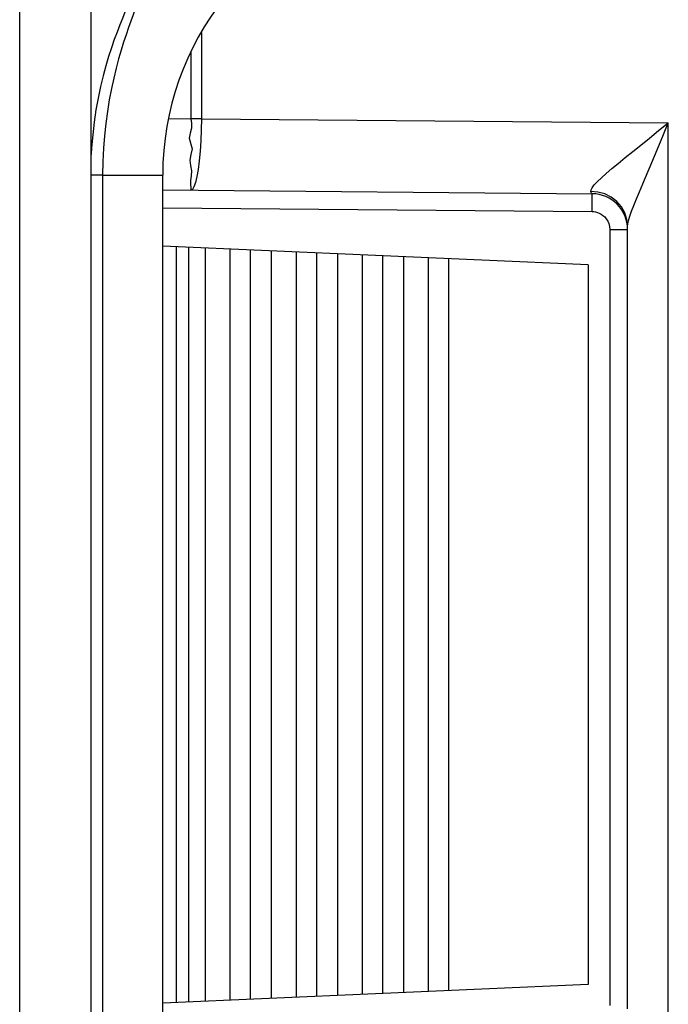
# Model space of a CAD drawing. Header units: millimetres. Extents: x -728 to -141, y -62 to 525.
# Tile 108 of 186: x -225 to -216, y 233 to 247. Entities that reach past the tile are written whole.
import ezdxf

# ---------------------------------------------------------------- set-up
doc = ezdxf.new("R2010")
doc.units = ezdxf.units.MM
doc.header["$LTSCALE"] = 23.1
doc.layers.add('R912005502_AM_0', color=7, linetype='CONTINUOUS')

msp = doc.modelspace()

# ---------------------------------------------------------------- linework, layer by layer
at = {"layer": 'R912005502_AM_0', "color": 7}
for p, q in [((-223.789, 181.941), (-223.789, 305.912)), ((-224.789, 181.941), (-224.789, 305.712)), ((-222.247, 246.979), (-222.247, 245.771)), ((-222.395, 246.709), (-222.395, 245.771)), ((-222.705, 245.774), (-222.395, 245.771)), ((-222.247, 245.771), (-222.395, 245.771)), ((-222.247, 245.771), (-215.719, 245.714)), ((-215.719, 231.87), (-215.719, 245.714)), ((-216.076, 244.861), (-215.913, 245.247)), ((-223.631, 244.98), (-223.797, 244.98)), ((-223.631, 244.98), (-222.789, 244.98)), ((-223.631, 244.98), (-223.631, 232.703)), ((-222.789, 232.703), (-222.789, 244.98)), ((-216.71, 244.891), (-216.654, 244.945)), ((-222.79, 244.774), (-216.784, 244.722)), ((-222.789, 244.524), (-216.784, 244.472)), ((-216.289, 244.266), (-216.299, 244.363)), ((-216.536, 244.222), (-216.289, 244.222)), ((-216.536, 244.222), (-216.536, 233.362)), ((-216.289, 233.317), (-216.289, 244.266)), ((-216.839, 243.727), (-222.789, 243.987)), ((-222.599, 243.978), (-222.599, 233.405)), ((-222.426, 243.971), (-222.426, 233.413)), ((-222.195, 243.961), (-222.195, 233.423)), ((-221.849, 243.946), (-221.849, 233.438)), ((-221.56, 233.451), (-221.56, 243.933)), ((-221.271, 243.92), (-221.271, 233.463)), ((-220.925, 243.905), (-220.925, 233.478)), ((-220.636, 233.491), (-220.636, 243.893)), ((-220.347, 243.88), (-220.347, 233.504)), ((-220.001, 243.865), (-220.001, 233.519)), ((-219.712, 233.531), (-219.712, 243.852)), ((-219.424, 243.84), (-219.424, 233.544)), ((-219.077, 243.825), (-219.077, 233.559)), ((-218.789, 233.572), (-218.789, 243.812)), ((-216.839, 243.727), (-216.839, 233.657)), ((-216.839, 233.657), (-222.789, 233.397))]:
    msp.add_line(p, q, dxfattribs=at)
for points in [[(-223.095, 247.738), (-223.123, 247.682), (-223.152, 247.622), (-223.183, 247.559), (-223.214, 247.492), (-223.247, 247.42), (-223.282, 247.344), (-223.317, 247.263), (-223.353, 247.176), (-223.39, 247.083), (-223.428, 246.984), (-223.467, 246.878), (-223.506, 246.765), (-223.545, 246.643), (-223.584, 246.512), (-223.621, 246.371), (-223.658, 246.22), (-223.692, 246.06), (-223.722, 245.894), (-223.748, 245.722), (-223.768, 245.547), (-223.784, 245.366), (-223.789, 245.272)], [(-223.088, 247.524), (-223.115, 247.456), (-223.144, 247.384), (-223.173, 247.307), (-223.204, 247.225), (-223.236, 247.138), (-223.269, 247.046), (-223.302, 246.947), (-223.336, 246.842), (-223.37, 246.729), (-223.405, 246.609), (-223.439, 246.48), (-223.473, 246.341), (-223.506, 246.193), (-223.536, 246.036), (-223.563, 245.873), (-223.586, 245.705), (-223.605, 245.533), (-223.619, 245.357), (-223.628, 245.172), (-223.631, 244.98)], [(-222.395, 245.771), (-222.385, 245.707), (-222.386, 245.64), (-222.405, 245.571), (-222.42, 245.499)], [(-222.247, 245.771), (-222.25, 245.614), (-222.257, 245.462), (-222.266, 245.317), (-222.279, 245.183), (-222.294, 245.063), (-222.312, 244.961), (-222.331, 244.879), (-222.352, 244.82), (-222.373, 244.783), (-222.395, 244.771)], [(-216.654, 244.945), (-216.586, 245.006), (-216.507, 245.073), (-216.419, 245.147), (-216.322, 245.227), (-216.216, 245.312), (-216.103, 245.403), (-215.982, 245.501), (-215.854, 245.605), (-215.719, 245.714)], [(-215.913, 245.247), (-215.852, 245.393), (-215.786, 245.549), (-215.719, 245.714)], [(-222.42, 245.499), (-222.379, 245.348), (-222.394, 245.271), (-222.41, 245.193), (-222.399, 245.116), (-222.386, 245.041), (-222.393, 244.97), (-222.402, 244.906), (-222.4, 244.851), (-222.395, 244.808), (-222.394, 244.781), (-222.395, 244.771)], [(-216.801, 244.752), (-216.799, 244.775), (-216.784, 244.806), (-216.754, 244.845), (-216.71, 244.891)], [(-216.256, 244.407), (-216.232, 244.476), (-216.201, 244.557), (-216.164, 244.649), (-216.123, 244.75), (-216.076, 244.861)], [(-216.606, 244.718), (-216.702, 244.744), (-216.801, 244.752)], [(-216.784, 244.722), (-216.789, 244.724), (-216.793, 244.729), (-216.797, 244.739), (-216.801, 244.752)], [(-216.783, 244.649), (-216.783, 244.688), (-216.784, 244.713), (-216.784, 244.722)], [(-216.299, 244.363), (-216.328, 244.455), (-216.375, 244.54), (-216.44, 244.614), (-216.517, 244.674), (-216.606, 244.718)], [(-216.784, 244.472), (-216.784, 244.537), (-216.783, 244.649)], [(-216.784, 244.472), (-216.761, 244.471), (-216.736, 244.467), (-216.711, 244.46), (-216.685, 244.45), (-216.659, 244.437), (-216.633, 244.419), (-216.608, 244.397), (-216.586, 244.371), (-216.566, 244.339), (-216.55, 244.303), (-216.541, 244.264), (-216.536, 244.222)], [(-216.289, 244.266), (-216.285, 244.302), (-216.274, 244.348), (-216.256, 244.407)]]:
    msp.add_lwpolyline(points, dxfattribs=at)
for centre, radius, start, end in [((-218.789, 244.98), 4, 103.3696, 180), ((-216.789, 244.222), 0.5, 360, 89.5)]:
    msp.add_arc(centre, radius, start, end, dxfattribs=at)

doc.saveas('drawing.dxf')
